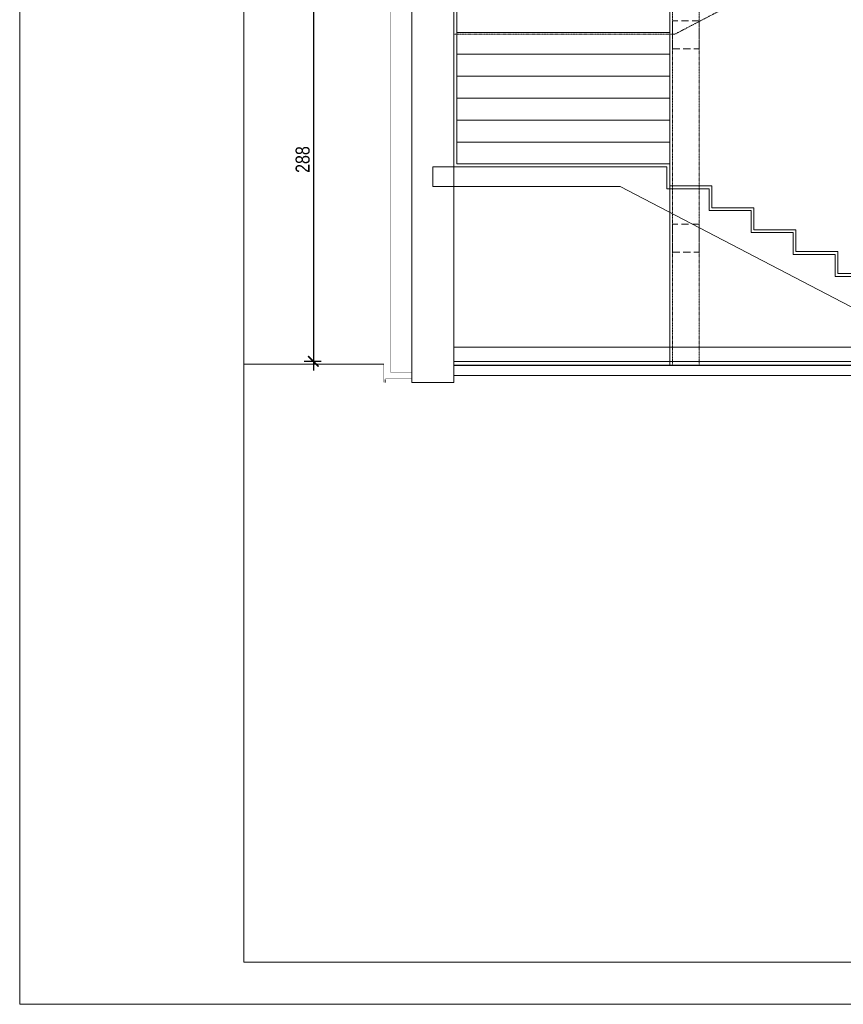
# Model space of a CAD drawing. Header units: millimetres. Extents: x -9038497 to 54128, y -10570064 to 59476.
# Tile 78 of 135: x 42577 to 43165, y 21434 to 22136. Entities that reach past the tile are written whole.
import ezdxf

# ---------------------------------------------------------------- set-up
doc = ezdxf.new("R2010")
doc.units = ezdxf.units.MM
doc.header["$LTSCALE"] = 0.8
doc.header["$PDMODE"] = 2
doc.linetypes.add('DASHDOT', pattern=[1, 0.5, -0.25, 0, -0.25])
doc.linetypes.add('DASHED', pattern=[19.05, 12.7, -6.35])
for name, color, linetype, lineweight in [('0 proj_widok widok widok', 7, 'Continuous', 0), ('ocieplenie', 214, 'Continuous', 13), ('SCIANY', 1, 'Continuous', 30), ('sciany - mur', 1, 'Continuous', 30), ('tynk', 252, 'Continuous', 5)]:
    doc.layers.add(name, color=color, linetype=linetype, lineweight=lineweight)
doc.styles.add('WYMIAR-50', font='ARIALN.TTF', dxfattribs={"height": 10})
doc.dimstyles.new('SKALA-50', dxfattribs={"dimscale": 5, "dimtxt": 10, "dimasz": 1.5, "dimexe": 1.3, "dimexo": 1.3, "dimgap": 0.5, "dimtad": 1, "dimdec": 1, "dimrnd": 0.5, "dimdsep": 46, "dimtxsty": 'WYMIAR-50', "dimblk": 'ARCHTICK', "dimcen": 1.5, "dimdle": 1.3, "dimadec": 0, "dimazin": 0, "dimtfac": 1, "dimtdec": 1, "dimtix": 1, "dimtmove": 2, "dimatfit": 3, "dimfxl": 2, "dimfxlon": 1, "dimtolj": 1, "dimarcsym": 0})

# ---------------------------------------------------------------- blocks, each defined once
blk = doc.blocks.new('_ArchTick')
at = {"color": 0, "linetype": 'ByBlock', "const_width": 0.15}
blk.add_lwpolyline([(-0.5, -0.5), (0.5, 0.5)], dxfattribs=at)
blk = doc.blocks.new('*D2518')
at = {"layer": '0 proj_widok widok widok', "color": 0, "lineweight": -2, "ltscale": 0.8, "transparency": 16777216}
for p, q in [((42786.49, 22186.99), (42786.49, 21885.95)), ((42792.08, 22180.49), (42779.99, 22180.49)), ((42792.08, 21892.45), (42779.99, 21892.45))]:
    blk.add_line(p, q, dxfattribs=at)
at = {"layer": 'Defpoints', "color": 0, "lineweight": 0, "ltscale": 0.8, "transparency": 16777216}
for p in [(42798.58, 22180.49), (42786.49, 21892.45), (42798.58, 21892.45)]:
    blk.add_point(p, dxfattribs=at)
at = {"layer": '0 proj_widok widok widok', "color": 0, "lineweight": -2, "ltscale": 0.8, "transparency": 16777216, "xscale": 7.5, "yscale": 7.5, "zscale": 7.5}
for p, rotation in [((42786.49, 22180.49), 90), ((42786.49, 21892.45), 270)]:
    blk.add_blockref('_ArchTick', p, dxfattribs=dict(at, rotation=rotation))
at = {"layer": '0 proj_widok widok widok', "color": 0, "lineweight": 0, "ltscale": 0.8, "transparency": 16777216, "insert": (42778.89, 22036.47), "char_height": 10, "attachment_point": 5, "rotation": 90, "style": 'WYMIAR-50'}
blk.add_mtext('\\A1;288', dxfattribs=at)

msp = doc.modelspace()

# ---------------------------------------------------------------- linework, layer by layer
at = {"color": 1, "linetype": 'DASHDOT', "lineweight": 0}
for p, q in [((43044.3, 22125.9), (43229.28, 22222.41)), ((42886.78, 22125.9), (43044.3, 22125.9))]:
    msp.add_line(p, q, dxfattribs=at)
at = {"color": 3, "lineweight": 0, "ltscale": 40}
for p, q in [((43040.81, 22127.25), (42888.76, 22127.25)), ((43040.81, 22111.6), (42888.76, 22111.6)), ((43040.81, 22095.94), (42888.76, 22095.94)), ((43040.81, 22080.29), (42888.76, 22080.29)), ((43040.81, 22064.64), (42888.76, 22064.64)), ((43040.81, 22048.99), (42888.76, 22048.99))]:
    msp.add_line(p, q, dxfattribs=at)
at = {"lineweight": 0, "ltscale": 40}
for p, q in [((44566.9, 21892.45), (42886.79, 21892.45)), ((42737.41, 21890.45), (42836.78, 21890.45))]:
    msp.add_line(p, q, dxfattribs=at)
at = {"color": 1, "lineweight": 0, "ltscale": 40}
msp.add_lwpolyline([(42856.78, 21877.46), (42886.78, 21877.46), (42886.78, 22180.45), (42856.78, 22180.45)], close=True, dxfattribs=at)
at = {"color": 1, "linetype": 'DASHED', "lineweight": 0, "ltscale": 0.5}
for points in [[(43042.81, 22115.43), (43061.85, 22115.43), (43061.85, 22135.39), (43042.81, 22135.39)], [(43042.81, 21970.46), (43061.85, 21970.46), (43061.85, 21990.43), (43042.81, 21990.43)]]:
    msp.add_lwpolyline(points, close=True, dxfattribs=at)
at = {"color": 1, "lineweight": 0, "ltscale": 40}
msp.add_lwpolyline([(43248.81, 21882.45), (43248.81, 21890.33), (43005.38, 22017.33), (42871.78, 22017.33), (42871.78, 22031.33), (43038.81, 22031.33), (43038.81, 22015.68), (43068.81, 22015.68), (43068.81, 22000.03), (43098.81, 22000.03), (43098.81, 21984.38), (43128.81, 21984.38), (43128.81, 21968.73), (43158.81, 21968.73), (43158.81, 21953.07), (43188.81, 21953.07), (43188.81, 21937.42), (43218.81, 21937.42), (43218.81, 21921.77), (43248.81, 21921.77), (43248.81, 21906.12), (43278.81, 21906.12), (43278.81, 21882.45)], dxfattribs=at)
at = {"lineweight": 0, "ltscale": 40}
msp.add_lwpolyline([(42837.78, 21879.45), (42837.78, 21877.38)], dxfattribs=at)
at = {"layer": '0 proj_widok widok widok', "lineweight": 0}
for p, q in [((43040.81, 22033.33), (42888.76, 22033.33)), ((43040.81, 22017.68), (43040.81, 22033.33)), ((43070.81, 22017.68), (43040.81, 22017.68)), ((43070.81, 22002.03), (43070.81, 22017.68)), ((43100.81, 22002.03), (43070.81, 22002.03)), ((43100.81, 21986.38), (43100.81, 22002.03)), ((43130.81, 21986.38), (43100.81, 21986.38)), ((43130.81, 21970.73), (43130.81, 21986.38)), ((43160.81, 21970.73), (43130.81, 21970.73)), ((43160.81, 21955.07), (43160.81, 21970.73)), ((43190.81, 21955.07), (43160.81, 21955.07)), ((43552.91, 21902.45), (42886.88, 21902.45))]:
    msp.add_line(p, q, dxfattribs=at)
for points in [[(42576.93, 21433.53), (44676.93, 21433.53), (44676.93, 22907.53), (42576.93, 22907.53)], [(42576.93, 21433.53), (44676.93, 21433.53), (44676.93, 22907.53), (42576.93, 22907.53)], [(42736.93, 22877.53), (44646.93, 22877.53), (44646.93, 21463.53), (42736.93, 21463.53)]]:
    msp.add_lwpolyline(points, close=True, dxfattribs=at)
at = {"layer": 'ocieplenie', "lineweight": 0, "ltscale": 40}
for points, const_width in [([(42856.78, 21877.45), (42834.78, 21877.45), (42834.78, 22734.14), (42856.8, 22734.14)], 0.1), ([(42856.78, 21880.45), (42837.78, 21880.45), (42837.78, 22734.14), (42856.8, 22734.14)], 0.1), ([(42856.78, 21882.45), (42839.78, 21882.45), (42839.78, 22734.14), (42856.8, 22734.14)], 0.1), ([(42856.78, 21884.45), (42841.78, 21884.45), (42841.78, 22734.14), (42856.8, 22734.14)], 0.3), ([(42856.78, 21877.46), (42836.78, 21877.46), (42836.78, 21890.46)], 0.2), ([(42856.78, 21877.46), (42836.8, 21877.46)], 0.2)]:
    msp.add_lwpolyline(points, dxfattribs=dict(at, const_width=const_width))
at = {"layer": 'SCIANY', "ltscale": 40}
msp.add_line((43248.81, 21889.45), (42886.78, 21889.45), dxfattribs=at)
at = {"layer": 'SCIANY', "lineweight": 0, "ltscale": 40}
for p, q in [((42856.78, 21877.46), (42886.78, 21877.46)), ((43248.81, 21882.45), (42886.78, 21882.45))]:
    msp.add_line(p, q, dxfattribs=at)
at = {"layer": 'sciany - mur', "linetype": 'DASHDOT', "lineweight": 0}
for p, q in [((43042.81, 22605.5), (43042.81, 21889.45)), ((43061.85, 22605.5), (43061.85, 21889.45))]:
    msp.add_line(p, q, dxfattribs=at)
at = {"layer": 'tynk', "lineweight": 0, "ltscale": 40}
msp.add_line((43040.81, 22605.5), (43040.81, 21889.45), dxfattribs=at)
msp.add_lwpolyline([(42888.76, 22033.33), (42888.76, 22557.44)], dxfattribs=at)

# ---------------------------------------------------------------- dimensions: what is measured, and where the dimension line sits
at = {"layer": '0 proj_widok widok widok', "lineweight": 0, "ltscale": 0.8}
dim = msp.add_linear_dim(base=(42786.49, 21892.45), p1=(42798.58, 22180.49), p2=(42798.58, 21892.45), angle=90, dimstyle='SKALA-50', dxfattribs=at)
dim.commit()
dim.dimension.update_dxf_attribs({"geometry": '*D2518', "text_midpoint": (42778.89, 22036.47)})

doc.saveas('drawing.dxf')
